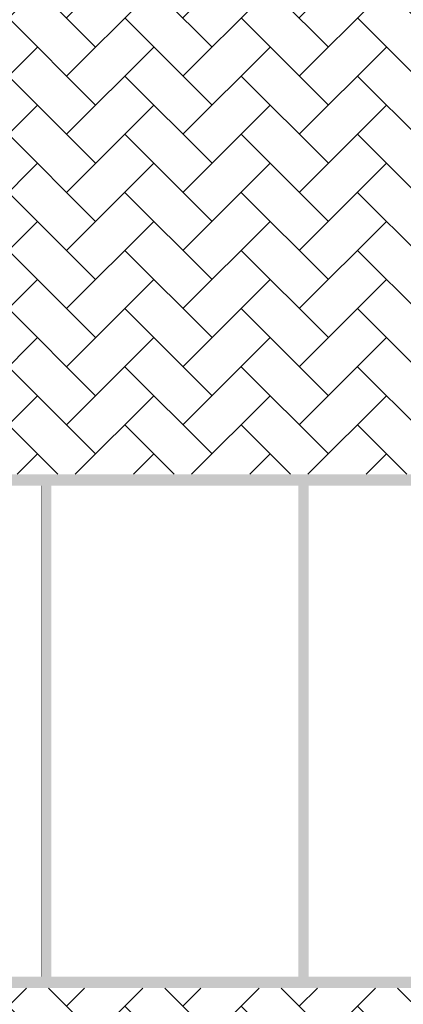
# Model space of a CAD drawing. Header units: millimetres. Extents: x 747415 to 1601423, y -236173 to 551995.
# Tile 70 of 256: x 938583 to 942312, y 12463 to 22045. Entities that reach past the tile are written whole.
import ezdxf

# ---------------------------------------------------------------- set-up
doc = ezdxf.new("R2010")
doc.units = ezdxf.units.MM
doc.header["$LTSCALE"] = 100
doc.header["$MEASUREMENT"] = 0
doc.linetypes.add('DASHED2', pattern=[9.525, 6.35, -3.175])
for name, color, linetype, lineweight in [('T--A9041_VERHARDING_Wegen', 21, 'CONTINUOUS', 0), ('T--L9042_BEPLANTING', 90, 'CONTINUOUS', 0), ('T--L9067_BEHEERVOORZIENING_Belijning', 7, 'DASHED2', 0)]:
    doc.layers.add(name, color=color, linetype=linetype, lineweight=lineweight)
doc.layers.add('T--A9072_BELIJNING', color=7, linetype='CONTINUOUS', lineweight=0, true_color=0xffffff)
doc.layers.add('T--L9041_VERHARDING_Wegen', color=7, linetype='CONTINUOUS')

# ---------------------------------------------------------------- blocks, each defined once
blk = doc.blocks.new('9041_parkeerplaats_2500x5000_belijning')
at = {"layer": 'T--A9072_BELIJNING', "linetype": 'Continuous'}
h = blk.add_hatch(color=256, dxfattribs=at)
h.paths.add_polyline_path([(-1200, 2390), (1200, 2390), (1200, -2390), (-1200, -2390)], flags=16)
h.paths.add_polyline_path([(-1250, 2500), (-1250, -2500), (1250, -2500), (1250, 2500)])
at = {"layer": 'T--L9067_BEHEERVOORZIENING_Belijning', "const_width": 1}
for points in [[(-1250, 2500), (-1250, -2500), (1250, -2500), (1250, 2500)], [(-1200, 2390), (1200, 2390), (1200, -2390), (-1200, -2390)]]:
    blk.add_lwpolyline(points, close=True, dxfattribs=at)
blk = doc.blocks.new('*U202')
at = {"layer": 'T--L9067_BEHEERVOORZIENING_Belijning'}
blk.add_blockref('9041_parkeerplaats_2500x5000_belijning', (0, 0, -0.5), dxfattribs=at)
blk = doc.blocks.new('*U203')
at = {"layer": 'T--L9067_BEHEERVOORZIENING_Belijning', "color": 0, "linetype": 'ByBlock', "lineweight": -2, "transparency": 16777216}
for p in [(17500, 0), (20000, 0), (22500, 0)]:
    blk.add_blockref('*U202', p, dxfattribs=at)

msp = doc.modelspace()

# ---------------------------------------------------------------- hatches: boundary and pattern name
at = {"layer": 'T--A9041_VERHARDING_Wegen', "linetype": 'Continuous'}
h = msp.add_hatch(dxfattribs=at)
h.set_pattern_fill('AR-HBONE', color=256, scale=100, style=0)
h.paths.add_polyline_path([(948841.05, 17620.844), (948841.05, 22620.844), (918361.688, 22620.844), (917413.238, 17620.844)])
h = msp.add_hatch(dxfattribs=at)
h.set_pattern_fill('AR-HBONE', color=256, scale=100, style=0)
h.paths.add_polyline_path([(948841.05, 8881.008), (948841.05, 12620.844), (916464.788, 12620.844), (915755.379, 8881.008)])
at = {"layer": 'T--L9042_BEPLANTING', "linetype": 'Continuous'}
h = msp.add_hatch(dxfattribs=at)
h.set_pattern_fill('GRASS', color=256, scale=1500)
h.paths.add_polyline_path([(920694.889, 43104.951), (919423.058, 43389.519), (919663.241, 44462.977), (920834.286, 44200.96), (920854.106, 44289.542), (911553.104, 53727.654), (907101.671, 58246.391), (906991.232, 58348.85, -1.02315222), (906776.086, 58557.812), (898746.213, 66722.213), (897908, 66189.5), (894729.901, 63976.966), (893482.951, 63356.733), (892236, 62736.5), (889636.259, 61298.747), (888428.879, 60798.373), (885691, 59567.5), (882511.819, 58193.213), (881169.461, 57090.189), (878449.993, 54926.973), (875696.457, 52807.135), (872909.545, 50731.213), (871727.289, 49870.83), (870089.955, 48699.731), (867238.399, 46713.204), (864355.591, 44772.135), (861442.256, 42877.016), (858499.128, 41028.326), (855526.946, 39226.534), (852526.456, 37472.096), (849498.415, 35765.457), (846443.582, 34107.05), (843362.726, 32497.295), (840256.623, 30936.601), (839530.122, 30585.893), (840912.01, 27502.757), (840976.783, 27531.267), (844195.577, 20218.302), (844027.811, 20144.459), (846245.82, 13423.487), (846596.639, 13577.9), (846659.606, 13387.099), (845157.962, 12726.152), (846474.404, 9735.191), (846670.754, 9289.082), (850502.865, 582.514), (854447.832, -7566.502), (857401.96, -14113.687), (857801.96, -15037.267), (858684.862, -16305.094), (859061.462, -16649.146), (859470.142, -16941.517), (859917.5, -17174.693), (860389.423, -17349.59), (860879.312, -17473.72), (861378.739, -17526.373), (861888.62, -17521.661), (862379.813, -17447.301), (866958.533, -16810.337), (873676.476, -16162.232), (880268.847, -15763.188), (887268.263, -15521.99), (894239.26, -15388.923), (901232.603, -15381.953), (932291.459, -15402.049), (933890.747, -15369.225), (935486.375, -15279.952), (937084.943, -15126.714), (938664.823, -14903.829), (940241.044, -14624.494), (942226.528, -14318.627), (944224.099, -14089.92), (946226.246, -13931.776), (948232.967, -13844.195), (948414.6, -13804.076), (948563.433, -13695.224), (948667.184, -13546.78), (948955.369, -12854.935), (949171.162, -12139.44), (949227.086, -11909.065), (949370.486, -11169.919), (949449.008, -10413.722), (949456.967, -9662.099), (949408.476, -8914.136), (948111.05, 3901.008), (947631.05, 3901.008), (947631.05, 3966.008), (944521.05, 3966.008), (944521.05, 3901.008), (944041.05, 3901.008), (944041.05, 3966.008), (941171.05, 3966.008), (941171.05, 3901.008), (940691.05, 3901.008), (940691.05, 3966.008), (937581.05, 3966.008), (937581.05, 3901.008), (937101.05, 3901.008), (937101.05, 3966.008), (933991.05, 3966.008), (933991.05, 3901.008), (933511.05, 3901.008), (933511.05, 3966.008), (930641.05, 3966.008), (930641.05, 3901.008), (930161.05, 3901.008), (930161.05, 3966.008), (927051.05, 3966.008), (927051.05, 3901.008), (926571.05, 3901.008), (926571.05, 3966.008), (923461.05, 3966.008), (923461.05, 3901.008), (922981.05, 3901.008), (922981.05, 3966.008), (920111.05, 3966.008), (920111.05, 3901.008), (919631.05, 3901.008), (919631.05, 3966.008), (916521.05, 3966.008), (916521.05, 3901.008), (916041.05, 3901.008), (916041.05, 3966.008), (912931.05, 3966.008), (912931.05, 3901.008), (912451.05, 3901.008), (912451.05, 4381.008)])
h.paths.add_polyline_path([(901357.835, 41519.972, -0.32659314), (907260.057, 41488.688), (907750.923, 41125.77, -0.31969847), (909549.802, 35610.67), (897623.84, -2461.312, -0.31830381), (893025.303, -5963.699), (870593.58, -6739.611, -0.31258463), (865802.917, -3659.83), (861101.696, 7663.472, -0.34763823), (862789.795, 13632.461)], flags=16)

# ---------------------------------------------------------------- linework, layer by layer
at = {"layer": 'T--A9041_VERHARDING_Wegen', "linetype": 'Continuous', "const_width": 1}
for points in [[(948841.05, 17620.844), (948841.05, 22620.844), (918361.688, 22620.844), (917413.238, 17620.844)], [(948841.05, 8881.008), (948841.05, 12620.844), (916464.788, 12620.844), (915755.379, 8881.008)]]:
    msp.add_lwpolyline(points, close=True, dxfattribs=at)
at = {"layer": 'T--L9041_VERHARDING_Wegen', "const_width": 1}
msp.add_lwpolyline([(917413.238, 17620.844), (948841.05, 17620.844), (948841.05, 12620.844), (916464.788, 12620.844)], dxfattribs=at)

# ---------------------------------------------------------------- block references
at = {"layer": 'T--L9067_BEHEERVOORZIENING_Belijning'}
msp.add_blockref('*U203', (920091.05, 15120.844, 0.5), dxfattribs=at)

doc.saveas('drawing.dxf')
